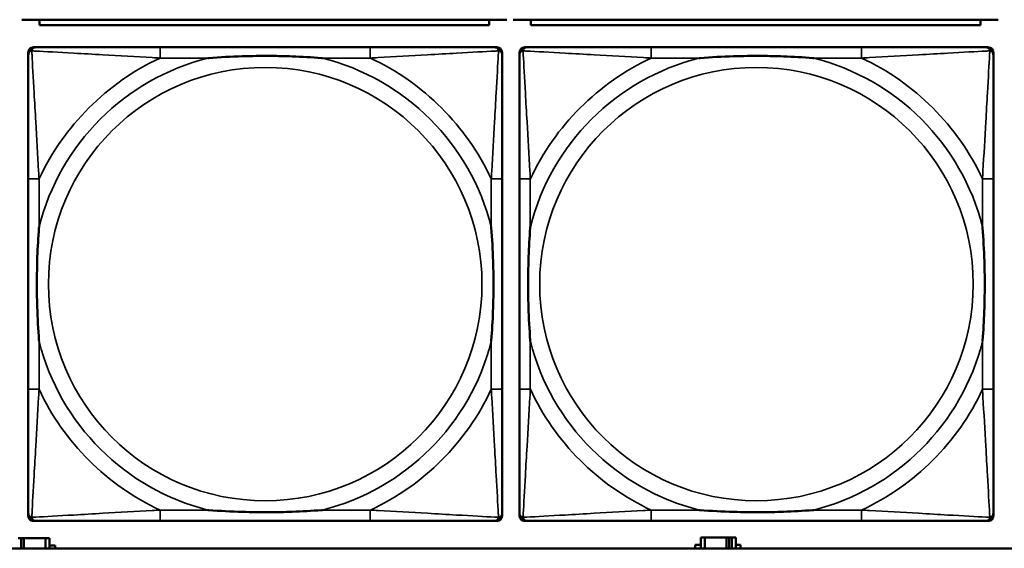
# Model space of a CAD drawing. Header units: inches. Extents: x 0.2 to 58.8, y 1.7 to 68.8.
# Tile 135 of 256: x 35.067 to 36.49, y 50.862 to 51.626. Entities that reach past the tile are written whole.
import ezdxf

# ---------------------------------------------------------------- set-up
doc = ezdxf.new("R2010")
doc.units = ezdxf.units.IN
doc.header["$MEASUREMENT"] = 0
doc.layers.add('Visible (ANSI)', color=7, linetype='Continuous', lineweight=50)
doc.layers.add('Visible Narrow (ANSI)', color=7, linetype='Continuous', lineweight=35)

msp = doc.modelspace()

# ---------------------------------------------------------------- linework, layer by layer
at = {"layer": 'Visible (ANSI)'}
for p, q in [((35.0697, 51.626), (35.7707, 51.626)), ((35.0952, 51.626), (35.0952, 51.618)), ((35.7452, 51.618), (35.0952, 51.618)), ((35.7452, 51.618), (35.7452, 51.626)), ((35.7797, 51.626), (36.4807, 51.626)), ((35.8052, 51.626), (35.8052, 51.618)), ((36.4552, 51.618), (35.8052, 51.618)), ((36.4552, 51.618), (36.4552, 51.626)), ((35.0868, 51.5862), (35.0908, 51.5862)), ((35.5734, 51.5862), (35.2695, 51.5862)), ((35.7522, 51.5862), (35.7561, 51.5862)), ((35.7968, 51.5862), (35.8008, 51.5862)), ((36.2834, 51.5862), (35.9795, 51.5862)), ((36.4622, 51.5862), (36.4661, 51.5862)), ((35.0789, 50.909), (35.0789, 51.5783)), ((35.764, 51.5783), (35.764, 51.5744)), ((35.7889, 50.909), (35.7889, 51.5783)), ((36.474, 51.5783), (36.474, 51.5744)), ((35.0789, 51.3957), (35.0789, 51.0917)), ((35.764, 51.0917), (35.764, 51.3957)), ((35.7889, 51.3957), (35.7889, 51.0917)), ((36.474, 51.0917), (36.474, 51.3957)), ((35.7561, 50.9012), (35.0868, 50.9012)), ((35.2695, 50.9012), (35.5734, 50.9012)), ((35.764, 50.913), (35.764, 50.909)), ((36.4661, 50.9012), (35.7968, 50.9012)), ((35.9795, 50.9012), (36.2834, 50.9012)), ((36.474, 50.913), (36.474, 50.909)), ((35.0647, 50.8763), (35.0687, 50.8763)), ((35.0687, 50.8616), (35.0687, 50.8763)), ((35.0687, 50.8763), (35.0728, 50.8763)), ((35.0728, 50.8763), (35.0728, 50.8616)), ((35.0728, 50.8763), (35.1041, 50.8763)), ((35.1041, 50.8763), (35.1041, 50.8616)), ((35.1099, 50.8763), (35.1041, 50.8763)), ((35.1099, 50.8616), (35.1099, 50.8763)), ((36.0567, 50.8773), (36.0509, 50.8773)), ((36.0509, 50.8773), (36.0509, 50.8616)), ((36.0567, 50.8773), (36.088, 50.8773)), ((36.0567, 50.8616), (36.0567, 50.8773)), ((36.088, 50.8616), (36.088, 50.8773)), ((36.088, 50.8773), (36.0921, 50.8773)), ((36.0921, 50.8773), (36.0921, 50.8616)), ((36.0921, 50.8773), (36.0961, 50.8773)), ((36.1019, 50.8773), (36.0961, 50.8773)), ((36.0961, 50.8773), (36.0961, 50.8616)), ((36.1019, 50.8616), (36.1019, 50.8773)), ((39.3535, 50.8616), (22.2594, 50.8616)), ((35.1099, 50.8658), (35.118, 50.8658)), ((35.118, 50.8658), (35.118, 50.8616)), ((36.0428, 50.8616), (36.0428, 50.8668)), ((36.0428, 50.8668), (36.0509, 50.8668)), ((36.1019, 50.8668), (36.1084, 50.8668)), ((36.1084, 50.8668), (36.1084, 50.8616))]:
    msp.add_line(p, q, dxfattribs=at)
for centre, radius, start, end in [((35.0908, 51.5744), 0.0118, 90, 180), ((35.0868, 51.5783), 0.00787, 90, 180), ((35.7522, 51.5744), 0.0118, 0, 90), ((35.7561, 51.5783), 0.00787, 0, 90), ((35.8008, 51.5744), 0.0118, 90, 180), ((35.7968, 51.5783), 0.00787, 90, 180), ((36.4622, 51.5744), 0.0118, 0, 90), ((36.4661, 51.5783), 0.00787, 0, 90), ((35.0908, 50.913), 0.0118, 180, 270), ((35.0868, 50.909), 0.00787, 180, 270), ((35.7522, 50.913), 0.0118, 270, 360), ((35.7561, 50.909), 0.00787, 270, 0), ((35.8008, 50.913), 0.0118, 180, 270), ((35.7968, 50.909), 0.00787, 180, 270), ((36.4622, 50.913), 0.0118, 270, 360), ((36.4661, 50.909), 0.00787, 270, 0)]:
    msp.add_arc(centre, radius, start, end, dxfattribs=at)
for points, knots in [([(35.2695, 51.5862), (35.2659, 51.5862), (35.2623, 51.5862), (35.2587, 51.5862), (35.2255, 51.5862), (35.1918, 51.5862), (35.161, 51.5862), (35.134, 51.5862), (35.1085, 51.5862), (35.095, 51.5862), (35.0934, 51.5862), (35.092, 51.5862), (35.0908, 51.5862)], [0, 0, 0, 0, 0.0272471, 0.0272471, 0.0272471, 0.2790553, 0.2790553, 0.2790553, 0.4988354, 0.4988354, 0.4988354, 0.5252205, 0.5252205, 0.5252205, 0.5252205]), ([(35.7522, 51.5862), (35.7373, 51.5862), (35.6957, 51.5862), (35.655, 51.5862), (35.6285, 51.5862), (35.6006, 51.5862), (35.5734, 51.5862)], [-0.5252205, -0.5252205, -0.5252205, -0.5252205, -0.20743, -0.20743, -0.20743, 0, 0, 0, 0]), ([(35.9795, 51.5862), (35.9759, 51.5862), (35.9723, 51.5862), (35.9687, 51.5862), (35.9355, 51.5862), (35.9018, 51.5862), (35.871, 51.5862), (35.844, 51.5862), (35.8185, 51.5862), (35.805, 51.5862), (35.8034, 51.5862), (35.802, 51.5862), (35.8008, 51.5862)], [0, 0, 0, 0, 0.0272471, 0.0272471, 0.0272471, 0.2790553, 0.2790553, 0.2790553, 0.4988354, 0.4988354, 0.4988354, 0.5252205, 0.5252205, 0.5252205, 0.5252205]), ([(36.4622, 51.5862), (36.4473, 51.5862), (36.4057, 51.5862), (36.365, 51.5862), (36.3385, 51.5862), (36.3106, 51.5862), (36.2834, 51.5862)], [-0.5252205, -0.5252205, -0.5252205, -0.5252205, -0.20743, -0.20743, -0.20743, 0, 0, 0, 0]), ([(35.0789, 51.5744), (35.0789, 51.5595), (35.0789, 51.5179), (35.0789, 51.4773), (35.0789, 51.4507), (35.0789, 51.4229), (35.0789, 51.3957)], [-0.5252205, -0.5252205, -0.5252205, -0.5252205, -0.20743, -0.20743, -0.20743, 0, 0, 0, 0]), ([(35.3387, 51.5705), (35.3392, 51.5705), (35.3396, 51.5705), (35.3561, 51.5718), (35.3722, 51.5726), (35.3951, 51.5733), (35.4018, 51.5735), (35.411, 51.5736), (35.4135, 51.5736), (35.4175, 51.5736), (35.4191, 51.5736), (35.4223, 51.5736), (35.4238, 51.5736), (35.4274, 51.5736), (35.4294, 51.5736), (35.4356, 51.5736), (35.4397, 51.5735), (35.4495, 51.5733), (35.4551, 51.5731), (35.4748, 51.5724), (35.4889, 51.5716), (35.5033, 51.5705), (35.5038, 51.5705), (35.5042, 51.5705)], [-0.416114, -0.416114, -0.416114, -0.416114, -0.4127691, -0.4127691, -0.2896446, -0.2896446, -0.2388934, -0.2388934, -0.2201881, -0.2201881, -0.2080204, -0.2080204, -0.196499, -0.196499, -0.1809939, -0.1809939, -0.149741, -0.149741, -0.1073162, -0.1073162, 0, 0, 0.0033356, 0.0033356, 0.0033356, 0.0033356]), ([(35.764, 51.3957), (35.764, 51.3992), (35.764, 51.4028), (35.764, 51.4064), (35.764, 51.4396), (35.764, 51.4733), (35.764, 51.5042), (35.764, 51.5311), (35.764, 51.5567), (35.764, 51.5701), (35.764, 51.5717), (35.764, 51.5732), (35.764, 51.5744)], [0, 0, 0, 0, 0.0272471, 0.0272471, 0.0272471, 0.2790553, 0.2790553, 0.2790553, 0.4988354, 0.4988354, 0.4988354, 0.5252205, 0.5252205, 0.5252205, 0.5252205]), ([(35.7889, 51.5744), (35.7889, 51.5595), (35.7889, 51.5179), (35.7889, 51.4773), (35.7889, 51.4507), (35.7889, 51.4229), (35.7889, 51.3957)], [-0.5252205, -0.5252205, -0.5252205, -0.5252205, -0.20743, -0.20743, -0.20743, 0, 0, 0, 0]), ([(36.0487, 51.5705), (36.0492, 51.5705), (36.0496, 51.5705), (36.0661, 51.5718), (36.0822, 51.5726), (36.1051, 51.5733), (36.1118, 51.5735), (36.121, 51.5736), (36.1235, 51.5736), (36.1275, 51.5736), (36.1291, 51.5736), (36.1323, 51.5736), (36.1338, 51.5736), (36.1374, 51.5736), (36.1394, 51.5736), (36.1456, 51.5736), (36.1497, 51.5735), (36.1595, 51.5733), (36.1651, 51.5731), (36.1848, 51.5724), (36.1989, 51.5716), (36.2133, 51.5705), (36.2138, 51.5705), (36.2142, 51.5705)], [-0.416114, -0.416114, -0.416114, -0.416114, -0.4127691, -0.4127691, -0.2896446, -0.2896446, -0.2388934, -0.2388934, -0.2201881, -0.2201881, -0.2080204, -0.2080204, -0.196499, -0.196499, -0.1809939, -0.1809939, -0.149741, -0.149741, -0.1073162, -0.1073162, 0, 0, 0.0033356, 0.0033356, 0.0033356, 0.0033356]), ([(36.474, 51.3957), (36.474, 51.3992), (36.474, 51.4028), (36.474, 51.4064), (36.474, 51.4396), (36.474, 51.4733), (36.474, 51.5042), (36.474, 51.5311), (36.474, 51.5567), (36.474, 51.5701), (36.474, 51.5717), (36.474, 51.5732), (36.474, 51.5744)], [0, 0, 0, 0, 0.0272471, 0.0272471, 0.0272471, 0.2790553, 0.2790553, 0.2790553, 0.4988354, 0.4988354, 0.4988354, 0.5252205, 0.5252205, 0.5252205, 0.5252205]), ([(35.0947, 51.161), (35.0947, 51.1614), (35.0946, 51.1618), (35.0934, 51.1783), (35.0925, 51.1944), (35.0918, 51.2173), (35.0917, 51.224), (35.0916, 51.2332), (35.0915, 51.2357), (35.0915, 51.2398), (35.0915, 51.2414), (35.0915, 51.2445), (35.0915, 51.246), (35.0915, 51.2496), (35.0915, 51.2516), (35.0916, 51.2578), (35.0917, 51.262), (35.0919, 51.2717), (35.092, 51.2773), (35.0927, 51.2971), (35.0935, 51.3111), (35.0946, 51.3256), (35.0947, 51.326), (35.0947, 51.3264)], [-0.416114, -0.416114, -0.416114, -0.416114, -0.4127691, -0.4127691, -0.2896446, -0.2896446, -0.2388934, -0.2388934, -0.2201881, -0.2201881, -0.2080204, -0.2080204, -0.196499, -0.196499, -0.1809939, -0.1809939, -0.149741, -0.149741, -0.1073162, -0.1073162, 0, 0, 0.0033356, 0.0033356, 0.0033356, 0.0033356]), ([(35.7482, 51.3264), (35.7483, 51.326), (35.7483, 51.3256), (35.7495, 51.3091), (35.7504, 51.293), (35.7511, 51.2701), (35.7513, 51.2634), (35.7514, 51.2542), (35.7514, 51.2517), (35.7514, 51.2476), (35.7514, 51.246), (35.7514, 51.2429), (35.7514, 51.2414), (35.7514, 51.2378), (35.7514, 51.2357), (35.7513, 51.2296), (35.7513, 51.2254), (35.7511, 51.2157), (35.7509, 51.2101), (35.7502, 51.1903), (35.7494, 51.1763), (35.7483, 51.1618), (35.7483, 51.1614), (35.7482, 51.161)], [-0.416114, -0.416114, -0.416114, -0.416114, -0.4127691, -0.4127691, -0.2896446, -0.2896446, -0.2388934, -0.2388934, -0.2201881, -0.2201881, -0.2080204, -0.2080204, -0.196499, -0.196499, -0.1809939, -0.1809939, -0.149741, -0.149741, -0.1073162, -0.1073162, 0, 0, 0.0033356, 0.0033356, 0.0033356, 0.0033356]), ([(35.8047, 51.161), (35.8047, 51.1614), (35.8046, 51.1618), (35.8034, 51.1783), (35.8025, 51.1944), (35.8018, 51.2173), (35.8017, 51.224), (35.8016, 51.2332), (35.8015, 51.2357), (35.8015, 51.2398), (35.8015, 51.2414), (35.8015, 51.2445), (35.8015, 51.246), (35.8015, 51.2496), (35.8015, 51.2516), (35.8016, 51.2578), (35.8017, 51.262), (35.8019, 51.2717), (35.802, 51.2773), (35.8027, 51.2971), (35.8035, 51.3111), (35.8046, 51.3256), (35.8047, 51.326), (35.8047, 51.3264)], [-0.416114, -0.416114, -0.416114, -0.416114, -0.4127691, -0.4127691, -0.2896446, -0.2896446, -0.2388934, -0.2388934, -0.2201881, -0.2201881, -0.2080204, -0.2080204, -0.196499, -0.196499, -0.1809939, -0.1809939, -0.149741, -0.149741, -0.1073162, -0.1073162, 0, 0, 0.0033356, 0.0033356, 0.0033356, 0.0033356]), ([(36.4582, 51.3264), (36.4583, 51.326), (36.4583, 51.3256), (36.4595, 51.3091), (36.4604, 51.293), (36.4611, 51.2701), (36.4613, 51.2634), (36.4614, 51.2542), (36.4614, 51.2517), (36.4614, 51.2476), (36.4614, 51.246), (36.4614, 51.2429), (36.4614, 51.2414), (36.4614, 51.2378), (36.4614, 51.2357), (36.4613, 51.2296), (36.4613, 51.2254), (36.4611, 51.2157), (36.4609, 51.2101), (36.4602, 51.1903), (36.4594, 51.1763), (36.4583, 51.1618), (36.4583, 51.1614), (36.4582, 51.161)], [-0.416114, -0.416114, -0.416114, -0.416114, -0.4127691, -0.4127691, -0.2896446, -0.2896446, -0.2388934, -0.2388934, -0.2201881, -0.2201881, -0.2080204, -0.2080204, -0.196499, -0.196499, -0.1809939, -0.1809939, -0.149741, -0.149741, -0.1073162, -0.1073162, 0, 0, 0.0033356, 0.0033356, 0.0033356, 0.0033356]), ([(35.0789, 51.0917), (35.0789, 51.0645), (35.0789, 51.0367), (35.0789, 51.0101), (35.0789, 50.9695), (35.0789, 50.9279), (35.0789, 50.913)], [3.9382945, 3.9382945, 3.9382945, 3.9382945, 4.1457245, 4.1457245, 4.1457245, 4.463515, 4.463515, 4.463515, 4.463515]), ([(35.764, 50.913), (35.764, 50.9279), (35.764, 50.9695), (35.764, 51.0101), (35.764, 51.0367), (35.764, 51.0645), (35.764, 51.0917)], [-0.5252205, -0.5252205, -0.5252205, -0.5252205, -0.20743, -0.20743, -0.20743, 0, 0, 0, 0]), ([(35.7889, 51.0917), (35.7889, 51.0645), (35.7889, 51.0367), (35.7889, 51.0101), (35.7889, 50.9695), (35.7889, 50.9279), (35.7889, 50.913)], [3.9382945, 3.9382945, 3.9382945, 3.9382945, 4.1457245, 4.1457245, 4.1457245, 4.463515, 4.463515, 4.463515, 4.463515]), ([(36.474, 50.913), (36.474, 50.9279), (36.474, 50.9695), (36.474, 51.0101), (36.474, 51.0367), (36.474, 51.0645), (36.474, 51.0917)], [-0.5252205, -0.5252205, -0.5252205, -0.5252205, -0.20743, -0.20743, -0.20743, 0, 0, 0, 0]), ([(35.5042, 50.9169), (35.5038, 50.9169), (35.5033, 50.9169), (35.4889, 50.9158), (35.4748, 50.915), (35.4551, 50.9143), (35.4495, 50.9141), (35.4397, 50.9139), (35.4356, 50.9138), (35.4294, 50.9138), (35.4274, 50.9138), (35.4238, 50.9138), (35.4223, 50.9138), (35.4191, 50.9138), (35.4175, 50.9138), (35.4135, 50.9138), (35.411, 50.9138), (35.4018, 50.9139), (35.3951, 50.9141), (35.3722, 50.9148), (35.3561, 50.9156), (35.3396, 50.9169), (35.3392, 50.9169), (35.3387, 50.9169)], [-0.4149464, -0.4149464, -0.4149464, -0.4149464, -0.41162, -0.41162, -0.3046026, -0.3046026, -0.2622958, -0.2622958, -0.23113, -0.23113, -0.215668, -0.215668, -0.2041787, -0.2041787, -0.1920448, -0.1920448, -0.1733916, -0.1733916, -0.1227817, -0.1227817, 0, 0, 0.0033356, 0.0033356, 0.0033356, 0.0033356]), ([(36.2142, 50.9169), (36.2138, 50.9169), (36.2133, 50.9169), (36.1989, 50.9158), (36.1848, 50.915), (36.1651, 50.9143), (36.1595, 50.9141), (36.1497, 50.9139), (36.1456, 50.9138), (36.1394, 50.9138), (36.1374, 50.9138), (36.1338, 50.9138), (36.1323, 50.9138), (36.1291, 50.9138), (36.1275, 50.9138), (36.1235, 50.9138), (36.121, 50.9138), (36.1118, 50.9139), (36.1051, 50.9141), (36.0822, 50.9148), (36.0661, 50.9156), (36.0496, 50.9169), (36.0492, 50.9169), (36.0487, 50.9169)], [-0.4149464, -0.4149464, -0.4149464, -0.4149464, -0.41162, -0.41162, -0.3046026, -0.3046026, -0.2622958, -0.2622958, -0.23113, -0.23113, -0.215668, -0.215668, -0.2041787, -0.2041787, -0.1920448, -0.1920448, -0.1733916, -0.1733916, -0.1227817, -0.1227817, 0, 0, 0.0033356, 0.0033356, 0.0033356, 0.0033356]), ([(35.0908, 50.9012), (35.1056, 50.9012), (35.1472, 50.9012), (35.1879, 50.9012), (35.2144, 50.9012), (35.2423, 50.9012), (35.2695, 50.9012)], [-0.5252205, -0.5252205, -0.5252205, -0.5252205, -0.20743, -0.20743, -0.20743, 0, 0, 0, 0]), ([(35.5734, 50.9012), (35.6006, 50.9012), (35.6285, 50.9012), (35.655, 50.9012), (35.6957, 50.9012), (35.7373, 50.9012), (35.7522, 50.9012)], [3.9382945, 3.9382945, 3.9382945, 3.9382945, 4.1457245, 4.1457245, 4.1457245, 4.463515, 4.463515, 4.463515, 4.463515]), ([(35.8008, 50.9012), (35.8156, 50.9012), (35.8572, 50.9012), (35.8979, 50.9012), (35.9244, 50.9012), (35.9523, 50.9012), (35.9795, 50.9012)], [-0.5252205, -0.5252205, -0.5252205, -0.5252205, -0.20743, -0.20743, -0.20743, 0, 0, 0, 0]), ([(36.2834, 50.9012), (36.3106, 50.9012), (36.3385, 50.9012), (36.365, 50.9012), (36.4057, 50.9012), (36.4473, 50.9012), (36.4622, 50.9012)], [3.9382945, 3.9382945, 3.9382945, 3.9382945, 4.1457245, 4.1457245, 4.1457245, 4.463515, 4.463515, 4.463515, 4.463515])]:
    msp.add_open_spline(points, degree=3, knots=knots, dxfattribs=at)
at = {"layer": 'Visible Narrow (ANSI)'}
for p, q in [((35.2695, 51.5862), (35.2695, 51.5705)), ((35.5734, 51.5862), (35.5734, 51.5705)), ((35.9795, 51.5862), (35.9795, 51.5705)), ((36.2834, 51.5862), (36.2834, 51.5705)), ((35.2695, 51.5705), (35.3387, 51.5705)), ((35.5042, 51.5705), (35.5734, 51.5705)), ((35.9795, 51.5705), (36.0487, 51.5705)), ((36.2142, 51.5705), (36.2834, 51.5705)), ((35.0947, 51.3957), (35.0789, 51.3957)), ((35.0947, 51.3264), (35.0947, 51.3957)), ((35.764, 51.3957), (35.7482, 51.3957)), ((35.7482, 51.3957), (35.7482, 51.3264)), ((35.8047, 51.3957), (35.7889, 51.3957)), ((35.8047, 51.3264), (35.8047, 51.3957)), ((36.474, 51.3957), (36.4582, 51.3957)), ((36.4582, 51.3957), (36.4582, 51.3264)), ((35.0947, 51.0917), (35.0947, 51.161)), ((35.7482, 51.161), (35.7482, 51.0917)), ((35.8047, 51.0917), (35.8047, 51.161)), ((36.4582, 51.161), (36.4582, 51.0917)), ((35.0947, 51.0917), (35.0789, 51.0917)), ((35.764, 51.0917), (35.7482, 51.0917)), ((35.8047, 51.0917), (35.7889, 51.0917)), ((36.474, 51.0917), (36.4582, 51.0917)), ((35.2695, 50.9169), (35.2695, 50.9012)), ((35.3387, 50.9169), (35.2695, 50.9169)), ((35.5734, 50.9169), (35.5042, 50.9169)), ((35.5734, 50.9169), (35.5734, 50.9012)), ((35.9795, 50.9169), (35.9795, 50.9012)), ((36.0487, 50.9169), (35.9795, 50.9169)), ((36.2834, 50.9169), (36.2142, 50.9169)), ((36.2834, 50.9169), (36.2834, 50.9012))]:
    msp.add_line(p, q, dxfattribs=at)
for centre in [(35.4215, 51.2437), (36.1315, 51.2437)]:
    msp.add_circle(centre, 0.3133, dxfattribs=at)
for centre, radius, start, end in [((35.4215, 51.2437), 0.3371, 104.2103, 165.7897), ((35.4215, 51.2437), 0.3604, 114.9407, 155.0593), ((35.4215, 51.2437), 0.3371, 14.2103, 75.7897), ((35.4215, 51.2437), 0.3604, 24.9407, 65.0593), ((36.1315, 51.2437), 0.3371, 104.2103, 165.7897), ((36.1315, 51.2437), 0.3604, 114.9407, 155.0593), ((36.1315, 51.2437), 0.3371, 14.2103, 75.7897), ((36.1315, 51.2437), 0.3604, 24.9407, 65.0593), ((35.4215, 51.2437), 0.3371, 194.2103, 255.7897), ((35.4215, 51.2437), 0.3371, 284.2103, 345.7897), ((36.1315, 51.2437), 0.3371, 194.2103, 255.7897), ((36.1315, 51.2437), 0.3371, 284.2103, 345.7897), ((35.4215, 51.2437), 0.3604, 204.9407, 245.0593), ((35.4215, 51.2437), 0.3604, 294.9407, 335.0593), ((36.1315, 51.2437), 0.3604, 204.9407, 245.0593), ((36.1315, 51.2437), 0.3604, 294.9407, 335.0593)]:
    msp.add_arc(centre, radius, start, end, dxfattribs=at)
for points, knots in [([(35.0842, 51.5809), (35.0844, 51.5815), (35.0846, 51.5821), (35.0852, 51.5831), (35.0855, 51.5836), (35.0861, 51.5843), (35.0864, 51.5846), (35.0868, 51.5849), (35.0869, 51.585), (35.0873, 51.5853), (35.0875, 51.5854), (35.0882, 51.5857), (35.0886, 51.5859), (35.0896, 51.5861), (35.0901, 51.5862), (35.0908, 51.5862)], [-0.00012419, -0.00012419, -0.00012419, -0.00012419, 0.00449537, 0.00449537, 0.00977487, 0.00977487, 0.01307456, 0.01307456, 0.0147244, 0.0147244, 0.01736415, 0.01736415, 0.02158775, 0.02158775, 0.02627331, 0.02627331, 0.02627331, 0.02627331]), ([(35.7522, 51.5862), (35.7528, 51.5862), (35.7533, 51.5861), (35.7543, 51.5859), (35.7548, 51.5857), (35.7554, 51.5854), (35.7557, 51.5853), (35.756, 51.585), (35.7562, 51.5849), (35.7566, 51.5846), (35.7568, 51.5843), (35.7574, 51.5836), (35.7578, 51.5831), (35.7583, 51.5821), (35.7585, 51.5815), (35.7587, 51.5809)], [-0.02627331, -0.02627331, -0.02627331, -0.02627331, -0.02158775, -0.02158775, -0.01736415, -0.01736415, -0.0147244, -0.0147244, -0.01307456, -0.01307456, -0.00977487, -0.00977487, -0.00449537, -0.00449537, 0.00012419, 0.00012419, 0.00012419, 0.00012419]), ([(35.7942, 51.5809), (35.7944, 51.5815), (35.7946, 51.5821), (35.7952, 51.5831), (35.7955, 51.5836), (35.7961, 51.5843), (35.7964, 51.5846), (35.7968, 51.5849), (35.7969, 51.585), (35.7973, 51.5853), (35.7975, 51.5854), (35.7982, 51.5857), (35.7986, 51.5859), (35.7996, 51.5861), (35.8001, 51.5862), (35.8008, 51.5862)], [-0.00012419, -0.00012419, -0.00012419, -0.00012419, 0.00449537, 0.00449537, 0.00977487, 0.00977487, 0.01307456, 0.01307456, 0.0147244, 0.0147244, 0.01736415, 0.01736415, 0.02158775, 0.02158775, 0.02627331, 0.02627331, 0.02627331, 0.02627331]), ([(36.4622, 51.5862), (36.4628, 51.5862), (36.4633, 51.5861), (36.4643, 51.5859), (36.4648, 51.5857), (36.4654, 51.5854), (36.4657, 51.5853), (36.466, 51.585), (36.4662, 51.5849), (36.4666, 51.5846), (36.4668, 51.5843), (36.4674, 51.5836), (36.4678, 51.5831), (36.4683, 51.5821), (36.4685, 51.5815), (36.4687, 51.5809)], [-0.02627331, -0.02627331, -0.02627331, -0.02627331, -0.02158775, -0.02158775, -0.01736415, -0.01736415, -0.0147244, -0.0147244, -0.01307456, -0.01307456, -0.00977487, -0.00977487, -0.00449537, -0.00449537, 0.00012419, 0.00012419, 0.00012419, 0.00012419]), ([(35.0789, 51.5744), (35.0789, 51.575), (35.079, 51.5756), (35.0793, 51.5766), (35.0794, 51.577), (35.0798, 51.5777), (35.0799, 51.5779), (35.0802, 51.5783), (35.0803, 51.5784), (35.0806, 51.5788), (35.0809, 51.5791), (35.0816, 51.5797), (35.0821, 51.58), (35.0831, 51.5805), (35.0836, 51.5808), (35.0842, 51.5809)], [-0.02627331, -0.02627331, -0.02627331, -0.02627331, -0.02158775, -0.02158775, -0.01736415, -0.01736415, -0.0147244, -0.0147244, -0.01307456, -0.01307456, -0.00977487, -0.00977487, -0.00449537, -0.00449537, 0.00012419, 0.00012419, 0.00012419, 0.00012419]), ([(35.0947, 51.3957), (35.0945, 51.3994), (35.0943, 51.4032), (35.0928, 51.4305), (35.0913, 51.4547), (35.0891, 51.4926), (35.0883, 51.5066), (35.0863, 51.5418), (35.0852, 51.562), (35.0844, 51.5774), (35.0843, 51.5792), (35.0842, 51.5809)], [0, 0, 0, 0, 0.0278591, 0.0278591, 0.201273, 0.201273, 0.3066357, 0.3066357, 0.475216, 0.475216, 0.5007189, 0.5007189, 0.5007189, 0.5007189]), ([(35.0842, 51.5809), (35.0859, 51.5808), (35.0878, 51.5807), (35.1032, 51.5799), (35.1233, 51.5788), (35.1585, 51.5769), (35.1726, 51.576), (35.2104, 51.5738), (35.2346, 51.5724), (35.262, 51.5709), (35.2658, 51.5707), (35.2695, 51.5705)], [-0.5007189, -0.5007189, -0.5007189, -0.5007189, -0.475216, -0.475216, -0.3066357, -0.3066357, -0.201273, -0.201273, -0.0278591, -0.0278591, 0, 0, 0, 0]), ([(35.5734, 51.5705), (35.5772, 51.5707), (35.5809, 51.5709), (35.6083, 51.5724), (35.6325, 51.5738), (35.6703, 51.576), (35.6844, 51.5769), (35.7196, 51.5788), (35.7397, 51.5799), (35.7552, 51.5807), (35.757, 51.5808), (35.7587, 51.5809)], [0, 0, 0, 0, 0.0278591, 0.0278591, 0.201273, 0.201273, 0.3066357, 0.3066357, 0.475216, 0.475216, 0.5007189, 0.5007189, 0.5007189, 0.5007189]), ([(35.7587, 51.5809), (35.7586, 51.5792), (35.7585, 51.5774), (35.7577, 51.562), (35.7566, 51.5418), (35.7546, 51.5066), (35.7538, 51.4926), (35.7516, 51.4547), (35.7502, 51.4305), (35.7486, 51.4032), (35.7484, 51.3994), (35.7482, 51.3957)], [-0.5007189, -0.5007189, -0.5007189, -0.5007189, -0.475216, -0.475216, -0.3066357, -0.3066357, -0.201273, -0.201273, -0.0278591, -0.0278591, 0, 0, 0, 0]), ([(35.7587, 51.5809), (35.7593, 51.5808), (35.7598, 51.5805), (35.7609, 51.58), (35.7614, 51.5797), (35.7621, 51.5791), (35.7623, 51.5788), (35.7627, 51.5784), (35.7628, 51.5783), (35.763, 51.5779), (35.7632, 51.5777), (35.7635, 51.577), (35.7637, 51.5766), (35.7639, 51.5756), (35.764, 51.575), (35.764, 51.5744)], [-0.00012419, -0.00012419, -0.00012419, -0.00012419, 0.00449537, 0.00449537, 0.00977487, 0.00977487, 0.01307456, 0.01307456, 0.0147244, 0.0147244, 0.01736415, 0.01736415, 0.02158775, 0.02158775, 0.02627331, 0.02627331, 0.02627331, 0.02627331]), ([(35.7889, 51.5744), (35.7889, 51.575), (35.789, 51.5756), (35.7893, 51.5766), (35.7894, 51.577), (35.7898, 51.5777), (35.7899, 51.5779), (35.7902, 51.5783), (35.7903, 51.5784), (35.7906, 51.5788), (35.7909, 51.5791), (35.7916, 51.5797), (35.7921, 51.58), (35.7931, 51.5805), (35.7936, 51.5808), (35.7942, 51.5809)], [-0.02627331, -0.02627331, -0.02627331, -0.02627331, -0.02158775, -0.02158775, -0.01736415, -0.01736415, -0.0147244, -0.0147244, -0.01307456, -0.01307456, -0.00977487, -0.00977487, -0.00449537, -0.00449537, 0.00012419, 0.00012419, 0.00012419, 0.00012419]), ([(35.8047, 51.3957), (35.8045, 51.3994), (35.8043, 51.4032), (35.8028, 51.4305), (35.8013, 51.4547), (35.7991, 51.4926), (35.7983, 51.5066), (35.7963, 51.5418), (35.7952, 51.562), (35.7944, 51.5774), (35.7943, 51.5792), (35.7942, 51.5809)], [0, 0, 0, 0, 0.0278591, 0.0278591, 0.201273, 0.201273, 0.3066357, 0.3066357, 0.475216, 0.475216, 0.5007189, 0.5007189, 0.5007189, 0.5007189]), ([(35.7942, 51.5809), (35.7959, 51.5808), (35.7978, 51.5807), (35.8132, 51.5799), (35.8333, 51.5788), (35.8685, 51.5769), (35.8826, 51.576), (35.9204, 51.5738), (35.9446, 51.5724), (35.972, 51.5709), (35.9758, 51.5707), (35.9795, 51.5705)], [-0.5007189, -0.5007189, -0.5007189, -0.5007189, -0.475216, -0.475216, -0.3066357, -0.3066357, -0.201273, -0.201273, -0.0278591, -0.0278591, 0, 0, 0, 0]), ([(36.2834, 51.5705), (36.2872, 51.5707), (36.2909, 51.5709), (36.3183, 51.5724), (36.3425, 51.5738), (36.3803, 51.576), (36.3944, 51.5769), (36.4296, 51.5788), (36.4497, 51.5799), (36.4652, 51.5807), (36.467, 51.5808), (36.4687, 51.5809)], [0, 0, 0, 0, 0.0278591, 0.0278591, 0.201273, 0.201273, 0.3066357, 0.3066357, 0.475216, 0.475216, 0.5007189, 0.5007189, 0.5007189, 0.5007189]), ([(36.4687, 51.5809), (36.4686, 51.5792), (36.4685, 51.5774), (36.4677, 51.562), (36.4666, 51.5418), (36.4646, 51.5066), (36.4638, 51.4926), (36.4616, 51.4547), (36.4602, 51.4305), (36.4586, 51.4032), (36.4584, 51.3994), (36.4582, 51.3957)], [-0.5007189, -0.5007189, -0.5007189, -0.5007189, -0.475216, -0.475216, -0.3066357, -0.3066357, -0.201273, -0.201273, -0.0278591, -0.0278591, 0, 0, 0, 0]), ([(36.4687, 51.5809), (36.4693, 51.5808), (36.4698, 51.5805), (36.4709, 51.58), (36.4714, 51.5797), (36.4721, 51.5791), (36.4723, 51.5788), (36.4727, 51.5784), (36.4728, 51.5783), (36.473, 51.5779), (36.4732, 51.5777), (36.4735, 51.577), (36.4737, 51.5766), (36.4739, 51.5756), (36.474, 51.575), (36.474, 51.5744)], [-0.00012419, -0.00012419, -0.00012419, -0.00012419, 0.00449537, 0.00449537, 0.00977487, 0.00977487, 0.01307456, 0.01307456, 0.0147244, 0.0147244, 0.01736415, 0.01736415, 0.02158775, 0.02158775, 0.02627331, 0.02627331, 0.02627331, 0.02627331]), ([(35.0842, 50.9065), (35.0843, 50.9082), (35.0844, 50.91), (35.0852, 50.9254), (35.0863, 50.9456), (35.0883, 50.9808), (35.0891, 50.9948), (35.0913, 51.0327), (35.0928, 51.0569), (35.0943, 51.0842), (35.0945, 51.088), (35.0947, 51.0917)], [-4.4390134, -4.4390134, -4.4390134, -4.4390134, -4.4135105, -4.4135105, -4.2449302, -4.2449302, -4.1395675, -4.1395675, -3.9661536, -3.9661536, -3.9382945, -3.9382945, -3.9382945, -3.9382945]), ([(35.7482, 51.0917), (35.7484, 51.088), (35.7486, 51.0842), (35.7502, 51.0569), (35.7516, 51.0327), (35.7538, 50.9948), (35.7546, 50.9808), (35.7566, 50.9456), (35.7577, 50.9254), (35.7585, 50.91), (35.7586, 50.9082), (35.7587, 50.9065)], [0, 0, 0, 0, 0.0278591, 0.0278591, 0.201273, 0.201273, 0.3066357, 0.3066357, 0.475216, 0.475216, 0.5007189, 0.5007189, 0.5007189, 0.5007189]), ([(35.7942, 50.9065), (35.7943, 50.9082), (35.7944, 50.91), (35.7952, 50.9254), (35.7963, 50.9456), (35.7983, 50.9808), (35.7991, 50.9948), (35.8013, 51.0327), (35.8028, 51.0569), (35.8043, 51.0842), (35.8045, 51.088), (35.8047, 51.0917)], [-4.4390134, -4.4390134, -4.4390134, -4.4390134, -4.4135105, -4.4135105, -4.2449302, -4.2449302, -4.1395675, -4.1395675, -3.9661536, -3.9661536, -3.9382945, -3.9382945, -3.9382945, -3.9382945]), ([(36.4582, 51.0917), (36.4584, 51.088), (36.4586, 51.0842), (36.4602, 51.0569), (36.4616, 51.0327), (36.4638, 50.9948), (36.4646, 50.9808), (36.4666, 50.9456), (36.4677, 50.9254), (36.4685, 50.91), (36.4686, 50.9082), (36.4687, 50.9065)], [0, 0, 0, 0, 0.0278591, 0.0278591, 0.201273, 0.201273, 0.3066357, 0.3066357, 0.475216, 0.475216, 0.5007189, 0.5007189, 0.5007189, 0.5007189]), ([(35.2695, 50.9169), (35.2658, 50.9167), (35.262, 50.9165), (35.2346, 50.915), (35.2104, 50.9136), (35.1726, 50.9114), (35.1585, 50.9105), (35.1233, 50.9086), (35.1032, 50.9075), (35.0878, 50.9067), (35.0859, 50.9066), (35.0842, 50.9065)], [0, 0, 0, 0, 0.0278591, 0.0278591, 0.201273, 0.201273, 0.3066357, 0.3066357, 0.475216, 0.475216, 0.5007189, 0.5007189, 0.5007189, 0.5007189]), ([(35.7587, 50.9065), (35.757, 50.9066), (35.7552, 50.9067), (35.7397, 50.9075), (35.7196, 50.9086), (35.6844, 50.9105), (35.6703, 50.9114), (35.6325, 50.9136), (35.6083, 50.915), (35.5809, 50.9165), (35.5772, 50.9167), (35.5734, 50.9169)], [-4.4390134, -4.4390134, -4.4390134, -4.4390134, -4.4135105, -4.4135105, -4.2449302, -4.2449302, -4.1395675, -4.1395675, -3.9661536, -3.9661536, -3.9382945, -3.9382945, -3.9382945, -3.9382945]), ([(35.9795, 50.9169), (35.9758, 50.9167), (35.972, 50.9165), (35.9446, 50.915), (35.9204, 50.9136), (35.8826, 50.9114), (35.8685, 50.9105), (35.8333, 50.9086), (35.8132, 50.9075), (35.7978, 50.9067), (35.7959, 50.9066), (35.7942, 50.9065)], [0, 0, 0, 0, 0.0278591, 0.0278591, 0.201273, 0.201273, 0.3066357, 0.3066357, 0.475216, 0.475216, 0.5007189, 0.5007189, 0.5007189, 0.5007189]), ([(36.4687, 50.9065), (36.467, 50.9066), (36.4652, 50.9067), (36.4497, 50.9075), (36.4296, 50.9086), (36.3944, 50.9105), (36.3803, 50.9114), (36.3425, 50.9136), (36.3183, 50.915), (36.2909, 50.9165), (36.2872, 50.9167), (36.2834, 50.9169)], [-4.4390134, -4.4390134, -4.4390134, -4.4390134, -4.4135105, -4.4135105, -4.2449302, -4.2449302, -4.1395675, -4.1395675, -3.9661536, -3.9661536, -3.9382945, -3.9382945, -3.9382945, -3.9382945]), ([(35.0842, 50.9065), (35.0836, 50.9066), (35.0831, 50.9069), (35.0821, 50.9074), (35.0816, 50.9077), (35.0809, 50.9083), (35.0806, 50.9086), (35.0803, 50.909), (35.0802, 50.9091), (35.0799, 50.9095), (35.0798, 50.9097), (35.0794, 50.9104), (35.0793, 50.9108), (35.079, 50.9118), (35.0789, 50.9124), (35.0789, 50.913)], [-0.00012419, -0.00012419, -0.00012419, -0.00012419, 0.00449537, 0.00449537, 0.00977487, 0.00977487, 0.01307456, 0.01307456, 0.0147244, 0.0147244, 0.01736415, 0.01736415, 0.02158775, 0.02158775, 0.02627331, 0.02627331, 0.02627331, 0.02627331]), ([(35.0908, 50.9012), (35.0901, 50.9012), (35.0896, 50.9013), (35.0886, 50.9015), (35.0882, 50.9017), (35.0875, 50.902), (35.0873, 50.9021), (35.0869, 50.9024), (35.0868, 50.9025), (35.0864, 50.9028), (35.0861, 50.9031), (35.0855, 50.9038), (35.0852, 50.9043), (35.0846, 50.9053), (35.0844, 50.9059), (35.0842, 50.9065)], [-0.02627331, -0.02627331, -0.02627331, -0.02627331, -0.02158775, -0.02158775, -0.01736415, -0.01736415, -0.0147244, -0.0147244, -0.01307456, -0.01307456, -0.00977487, -0.00977487, -0.00449537, -0.00449537, 0.00012419, 0.00012419, 0.00012419, 0.00012419]), ([(35.7587, 50.9065), (35.7585, 50.9059), (35.7583, 50.9053), (35.7578, 50.9043), (35.7574, 50.9038), (35.7568, 50.9031), (35.7566, 50.9028), (35.7562, 50.9025), (35.756, 50.9024), (35.7557, 50.9021), (35.7554, 50.902), (35.7548, 50.9017), (35.7543, 50.9015), (35.7533, 50.9013), (35.7528, 50.9012), (35.7522, 50.9012)], [-0.00012419, -0.00012419, -0.00012419, -0.00012419, 0.00449537, 0.00449537, 0.00977487, 0.00977487, 0.01307456, 0.01307456, 0.0147244, 0.0147244, 0.01736415, 0.01736415, 0.02158775, 0.02158775, 0.02627331, 0.02627331, 0.02627331, 0.02627331]), ([(35.764, 50.913), (35.764, 50.9124), (35.7639, 50.9118), (35.7637, 50.9108), (35.7635, 50.9104), (35.7632, 50.9097), (35.763, 50.9095), (35.7628, 50.9091), (35.7627, 50.909), (35.7623, 50.9086), (35.7621, 50.9083), (35.7614, 50.9077), (35.7609, 50.9074), (35.7598, 50.9069), (35.7593, 50.9066), (35.7587, 50.9065)], [-0.02627331, -0.02627331, -0.02627331, -0.02627331, -0.02158775, -0.02158775, -0.01736415, -0.01736415, -0.0147244, -0.0147244, -0.01307456, -0.01307456, -0.00977487, -0.00977487, -0.00449537, -0.00449537, 0.00012419, 0.00012419, 0.00012419, 0.00012419]), ([(35.7942, 50.9065), (35.7936, 50.9066), (35.7931, 50.9069), (35.7921, 50.9074), (35.7916, 50.9077), (35.7909, 50.9083), (35.7906, 50.9086), (35.7903, 50.909), (35.7902, 50.9091), (35.7899, 50.9095), (35.7898, 50.9097), (35.7894, 50.9104), (35.7893, 50.9108), (35.789, 50.9118), (35.7889, 50.9124), (35.7889, 50.913)], [-0.00012419, -0.00012419, -0.00012419, -0.00012419, 0.00449537, 0.00449537, 0.00977487, 0.00977487, 0.01307456, 0.01307456, 0.0147244, 0.0147244, 0.01736415, 0.01736415, 0.02158775, 0.02158775, 0.02627331, 0.02627331, 0.02627331, 0.02627331]), ([(35.8008, 50.9012), (35.8001, 50.9012), (35.7996, 50.9013), (35.7986, 50.9015), (35.7982, 50.9017), (35.7975, 50.902), (35.7973, 50.9021), (35.7969, 50.9024), (35.7968, 50.9025), (35.7964, 50.9028), (35.7961, 50.9031), (35.7955, 50.9038), (35.7952, 50.9043), (35.7946, 50.9053), (35.7944, 50.9059), (35.7942, 50.9065)], [-0.02627331, -0.02627331, -0.02627331, -0.02627331, -0.02158775, -0.02158775, -0.01736415, -0.01736415, -0.0147244, -0.0147244, -0.01307456, -0.01307456, -0.00977487, -0.00977487, -0.00449537, -0.00449537, 0.00012419, 0.00012419, 0.00012419, 0.00012419]), ([(36.4687, 50.9065), (36.4685, 50.9059), (36.4683, 50.9053), (36.4678, 50.9043), (36.4674, 50.9038), (36.4668, 50.9031), (36.4666, 50.9028), (36.4662, 50.9025), (36.466, 50.9024), (36.4657, 50.9021), (36.4654, 50.902), (36.4648, 50.9017), (36.4643, 50.9015), (36.4633, 50.9013), (36.4628, 50.9012), (36.4622, 50.9012)], [-0.00012419, -0.00012419, -0.00012419, -0.00012419, 0.00449537, 0.00449537, 0.00977487, 0.00977487, 0.01307456, 0.01307456, 0.0147244, 0.0147244, 0.01736415, 0.01736415, 0.02158775, 0.02158775, 0.02627331, 0.02627331, 0.02627331, 0.02627331]), ([(36.474, 50.913), (36.474, 50.9124), (36.4739, 50.9118), (36.4737, 50.9108), (36.4735, 50.9104), (36.4732, 50.9097), (36.473, 50.9095), (36.4728, 50.9091), (36.4727, 50.909), (36.4723, 50.9086), (36.4721, 50.9083), (36.4714, 50.9077), (36.4709, 50.9074), (36.4698, 50.9069), (36.4693, 50.9066), (36.4687, 50.9065)], [-0.02627331, -0.02627331, -0.02627331, -0.02627331, -0.02158775, -0.02158775, -0.01736415, -0.01736415, -0.0147244, -0.0147244, -0.01307456, -0.01307456, -0.00977487, -0.00977487, -0.00449537, -0.00449537, 0.00012419, 0.00012419, 0.00012419, 0.00012419])]:
    msp.add_open_spline(points, degree=3, knots=knots, dxfattribs=at)

doc.saveas('drawing.dxf')
